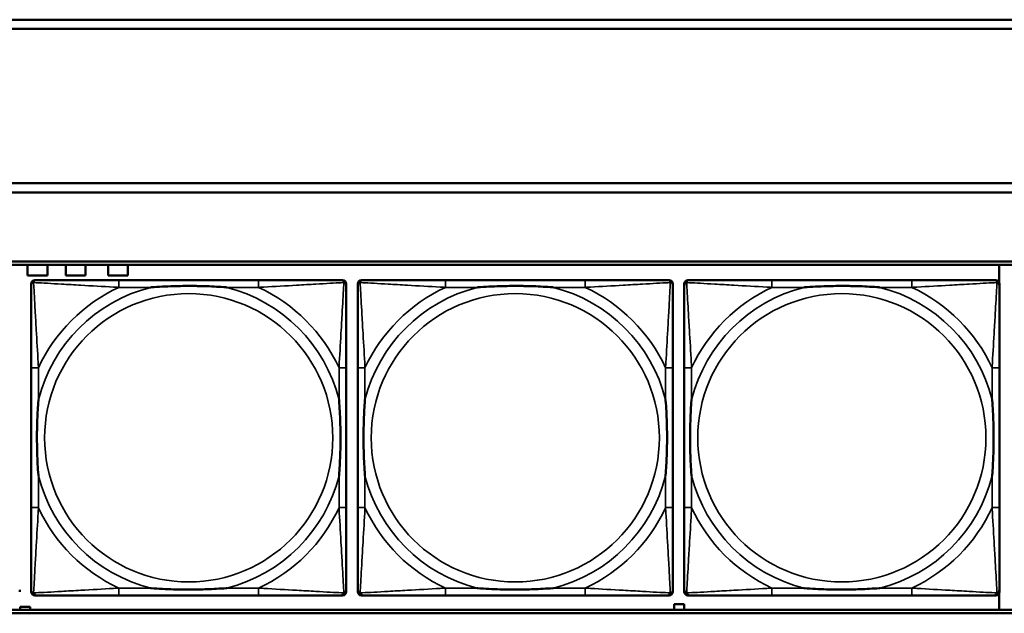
# Model space of a CAD drawing. Header units: inches. Extents: x 0.2 to 58.8, y 1.7 to 68.8.
# Tile 158 of 256: x 25.8 to 28, y 55.2 to 56.5. Entities that reach past the tile are written whole.
import ezdxf

# ---------------------------------------------------------------- set-up
doc = ezdxf.new("R2010")
doc.units = ezdxf.units.IN
doc.header["$MEASUREMENT"] = 0
doc.layers.add('Visible (ANSI)', color=7, linetype='Continuous', lineweight=50)
doc.layers.add('Visible Narrow (ANSI)', color=7, linetype='Continuous', lineweight=35)

msp = doc.modelspace()

# ---------------------------------------------------------------- linework, layer by layer
at = {"layer": 'Visible (ANSI)'}
for p, q in [((22.2594, 56.4616), (30.2115, 56.4616)), ((30.2115, 56.4416), (22.2594, 56.4416)), ((22.2594, 56.1063), (30.4315, 56.1063)), ((30.4315, 56.0863), (22.2594, 56.0863)), ((22.2594, 55.9363), (39.3535, 55.9363)), ((22.2594, 55.929), (39.3535, 55.929)), ((25.8418, 55.9058), (25.8418, 55.929)), ((25.8848, 55.929), (25.8848, 55.9058)), ((25.9248, 55.9058), (25.9248, 55.929)), ((25.9678, 55.929), (25.9678, 55.9058)), ((26.0168, 55.9058), (26.0168, 55.929)), ((26.0598, 55.929), (26.0598, 55.9058)), ((27.9543, 55.929), (27.9543, 55.8893)), ((25.8848, 55.9058), (25.8418, 55.9058)), ((25.8573, 55.8957), (25.8613, 55.8957)), ((25.9678, 55.9058), (25.9248, 55.9058)), ((26.0598, 55.9058), (26.0168, 55.9058)), ((26.3439, 55.8957), (26.04, 55.8957)), ((26.5227, 55.8957), (26.5266, 55.8957)), ((26.5673, 55.8957), (26.5713, 55.8957)), ((27.0539, 55.8957), (26.75, 55.8957)), ((27.2327, 55.8957), (27.2366, 55.8957)), ((27.2773, 55.8957), (27.2813, 55.8957)), ((27.7639, 55.8957), (27.46, 55.8957)), ((27.9427, 55.8957), (27.9466, 55.8957)), ((25.8494, 55.2185), (25.8494, 55.8878)), ((26.5345, 55.8878), (26.5345, 55.8839)), ((26.5594, 55.2185), (26.5594, 55.8878)), ((27.2445, 55.8878), (27.2445, 55.8839)), ((27.2694, 55.2185), (27.2694, 55.8878)), ((27.9545, 55.8878), (27.9545, 55.8839)), ((25.8494, 55.7051), (25.8494, 55.4012)), ((26.5345, 55.4012), (26.5345, 55.7051)), ((26.5594, 55.7051), (26.5594, 55.4012)), ((27.2445, 55.4012), (27.2445, 55.7051)), ((27.2694, 55.7051), (27.2694, 55.4012)), ((27.9545, 55.4012), (27.9545, 55.7051)), ((25.8245, 55.2224), (25.8245, 55.2185)), ((26.5266, 55.2106), (25.8573, 55.2106)), ((26.04, 55.2106), (26.3439, 55.2106)), ((26.5345, 55.2224), (26.5345, 55.2185)), ((27.2366, 55.2106), (26.5673, 55.2106)), ((26.75, 55.2106), (27.0539, 55.2106)), ((27.2445, 55.2224), (27.2445, 55.2185)), ((27.9466, 55.2106), (27.2773, 55.2106)), ((27.46, 55.2106), (27.7639, 55.2106)), ((27.9543, 55.217), (27.9543, 55.179)), ((27.9545, 55.2224), (27.9545, 55.2185)), ((27.2473, 55.179), (27.2473, 55.1918)), ((27.2473, 55.1918), (27.2693, 55.1918)), ((27.2693, 55.1918), (27.2693, 55.179)), ((39.3535, 55.179), (22.2594, 55.179)), ((39.3535, 55.1716), (22.2594, 55.1716)), ((25.8253, 55.179), (25.8253, 55.1858)), ((25.8253, 55.1858), (25.8473, 55.1858)), ((25.8473, 55.1858), (25.8473, 55.179))]:
    msp.add_line(p, q, dxfattribs=at)
for centre, radius, start, end in [((25.8613, 55.8839), 0.0118, 90, 180), ((25.8573, 55.8878), 0.00787, 90, 180), ((26.5227, 55.8839), 0.0118, 0, 90), ((26.5266, 55.8878), 0.00787, 0, 90), ((26.5713, 55.8839), 0.0118, 90, 180), ((26.5673, 55.8878), 0.00787, 90, 180), ((27.2327, 55.8839), 0.0118, 0, 90), ((27.2366, 55.8878), 0.00787, 0, 90), ((27.2813, 55.8839), 0.0118, 90, 180), ((27.2773, 55.8878), 0.00787, 90, 180), ((27.9427, 55.8839), 0.0118, 0, 90), ((27.9466, 55.8878), 0.00787, 0, 90), ((25.8613, 55.2224), 0.0118, 180, 270), ((25.8573, 55.2185), 0.00787, 180, 270), ((26.5227, 55.2224), 0.0118, 270, 360), ((26.5266, 55.2185), 0.00787, 270, 0), ((26.5713, 55.2224), 0.0118, 180, 270), ((26.5673, 55.2185), 0.00787, 180, 270), ((27.2327, 55.2224), 0.0118, 270, 360), ((27.2366, 55.2185), 0.00787, 270, 0), ((27.2813, 55.2224), 0.0118, 180, 270), ((27.2773, 55.2185), 0.00787, 180, 270), ((27.9427, 55.2224), 0.0118, 270, 360), ((27.9466, 55.2185), 0.00787, 270, 0)]:
    msp.add_arc(centre, radius, start, end, dxfattribs=at)
for points, knots in [([(26.04, 55.8957), (26.0364, 55.8957), (26.0328, 55.8957), (26.0292, 55.8957), (25.996, 55.8957), (25.9623, 55.8957), (25.9315, 55.8957), (25.9045, 55.8957), (25.879, 55.8957), (25.8655, 55.8957), (25.8639, 55.8957), (25.8625, 55.8957), (25.8613, 55.8957)], [0, 0, 0, 0, 0.0272471, 0.0272471, 0.0272471, 0.2790553, 0.2790553, 0.2790553, 0.4988354, 0.4988354, 0.4988354, 0.5252205, 0.5252205, 0.5252205, 0.5252205]), ([(26.5227, 55.8957), (26.5078, 55.8957), (26.4662, 55.8957), (26.4255, 55.8957), (26.399, 55.8957), (26.3711, 55.8957), (26.3439, 55.8957)], [-0.5252205, -0.5252205, -0.5252205, -0.5252205, -0.20743, -0.20743, -0.20743, 0, 0, 0, 0]), ([(26.75, 55.8957), (26.7464, 55.8957), (26.7428, 55.8957), (26.7392, 55.8957), (26.706, 55.8957), (26.6723, 55.8957), (26.6415, 55.8957), (26.6145, 55.8957), (26.589, 55.8957), (26.5755, 55.8957), (26.5739, 55.8957), (26.5725, 55.8957), (26.5713, 55.8957)], [0, 0, 0, 0, 0.0272471, 0.0272471, 0.0272471, 0.2790553, 0.2790553, 0.2790553, 0.4988354, 0.4988354, 0.4988354, 0.5252205, 0.5252205, 0.5252205, 0.5252205]), ([(27.2327, 55.8957), (27.2178, 55.8957), (27.1762, 55.8957), (27.1355, 55.8957), (27.109, 55.8957), (27.0811, 55.8957), (27.0539, 55.8957)], [-0.5252205, -0.5252205, -0.5252205, -0.5252205, -0.20743, -0.20743, -0.20743, 0, 0, 0, 0]), ([(27.46, 55.8957), (27.4564, 55.8957), (27.4528, 55.8957), (27.4492, 55.8957), (27.416, 55.8957), (27.3823, 55.8957), (27.3515, 55.8957), (27.3245, 55.8957), (27.299, 55.8957), (27.2855, 55.8957), (27.2839, 55.8957), (27.2825, 55.8957), (27.2813, 55.8957)], [0, 0, 0, 0, 0.0272471, 0.0272471, 0.0272471, 0.2790553, 0.2790553, 0.2790553, 0.4988354, 0.4988354, 0.4988354, 0.5252205, 0.5252205, 0.5252205, 0.5252205]), ([(27.9427, 55.8957), (27.9278, 55.8957), (27.8862, 55.8957), (27.8455, 55.8957), (27.819, 55.8957), (27.7911, 55.8957), (27.7639, 55.8957)], [-0.5252205, -0.5252205, -0.5252205, -0.5252205, -0.20743, -0.20743, -0.20743, 0, 0, 0, 0]), ([(25.8494, 55.8839), (25.8494, 55.869), (25.8494, 55.8274), (25.8494, 55.7867), (25.8494, 55.7602), (25.8494, 55.7323), (25.8494, 55.7051)], [-0.5252205, -0.5252205, -0.5252205, -0.5252205, -0.20743, -0.20743, -0.20743, 0, 0, 0, 0]), ([(26.1092, 55.8799), (26.1096, 55.8799), (26.1101, 55.88), (26.1266, 55.8812), (26.1426, 55.8821), (26.1656, 55.8828), (26.1723, 55.8829), (26.1815, 55.883), (26.1839, 55.8831), (26.188, 55.8831), (26.1896, 55.8831), (26.1928, 55.8831), (26.1943, 55.8831), (26.1979, 55.8831), (26.1999, 55.8831), (26.2061, 55.883), (26.2102, 55.8829), (26.2199, 55.8827), (26.2255, 55.8826), (26.2453, 55.8819), (26.2593, 55.8811), (26.2738, 55.88), (26.2743, 55.8799), (26.2747, 55.8799)], [-0.416114, -0.416114, -0.416114, -0.416114, -0.4127691, -0.4127691, -0.2896446, -0.2896446, -0.2388934, -0.2388934, -0.2201881, -0.2201881, -0.2080204, -0.2080204, -0.196499, -0.196499, -0.1809939, -0.1809939, -0.149741, -0.149741, -0.1073162, -0.1073162, 0, 0, 0.0033356, 0.0033356, 0.0033356, 0.0033356]), ([(26.5345, 55.7051), (26.5345, 55.7087), (26.5345, 55.7123), (26.5345, 55.7159), (26.5345, 55.7491), (26.5345, 55.7828), (26.5345, 55.8136), (26.5345, 55.8406), (26.5345, 55.8661), (26.5345, 55.8796), (26.5345, 55.8812), (26.5345, 55.8826), (26.5345, 55.8839)], [0, 0, 0, 0, 0.0272471, 0.0272471, 0.0272471, 0.2790553, 0.2790553, 0.2790553, 0.4988354, 0.4988354, 0.4988354, 0.5252205, 0.5252205, 0.5252205, 0.5252205]), ([(26.5594, 55.8839), (26.5594, 55.869), (26.5594, 55.8274), (26.5594, 55.7867), (26.5594, 55.7602), (26.5594, 55.7323), (26.5594, 55.7051)], [-0.5252205, -0.5252205, -0.5252205, -0.5252205, -0.20743, -0.20743, -0.20743, 0, 0, 0, 0]), ([(26.8192, 55.8799), (26.8196, 55.8799), (26.8201, 55.88), (26.8366, 55.8812), (26.8526, 55.8821), (26.8756, 55.8828), (26.8823, 55.8829), (26.8915, 55.883), (26.8939, 55.8831), (26.898, 55.8831), (26.8996, 55.8831), (26.9028, 55.8831), (26.9043, 55.8831), (26.9079, 55.8831), (26.9099, 55.8831), (26.9161, 55.883), (26.9202, 55.8829), (26.9299, 55.8827), (26.9355, 55.8826), (26.9553, 55.8819), (26.9693, 55.8811), (26.9838, 55.88), (26.9843, 55.8799), (26.9847, 55.8799)], [-0.416114, -0.416114, -0.416114, -0.416114, -0.4127691, -0.4127691, -0.2896446, -0.2896446, -0.2388934, -0.2388934, -0.2201881, -0.2201881, -0.2080204, -0.2080204, -0.196499, -0.196499, -0.1809939, -0.1809939, -0.149741, -0.149741, -0.1073162, -0.1073162, 0, 0, 0.0033356, 0.0033356, 0.0033356, 0.0033356]), ([(27.2445, 55.7051), (27.2445, 55.7087), (27.2445, 55.7123), (27.2445, 55.7159), (27.2445, 55.7491), (27.2445, 55.7828), (27.2445, 55.8136), (27.2445, 55.8406), (27.2445, 55.8661), (27.2445, 55.8796), (27.2445, 55.8812), (27.2445, 55.8826), (27.2445, 55.8839)], [0, 0, 0, 0, 0.0272471, 0.0272471, 0.0272471, 0.2790553, 0.2790553, 0.2790553, 0.4988354, 0.4988354, 0.4988354, 0.5252205, 0.5252205, 0.5252205, 0.5252205]), ([(27.2694, 55.8839), (27.2694, 55.869), (27.2694, 55.8274), (27.2694, 55.7867), (27.2694, 55.7602), (27.2694, 55.7323), (27.2694, 55.7051)], [-0.5252205, -0.5252205, -0.5252205, -0.5252205, -0.20743, -0.20743, -0.20743, 0, 0, 0, 0]), ([(27.5292, 55.8799), (27.5296, 55.8799), (27.5301, 55.88), (27.5466, 55.8812), (27.5626, 55.8821), (27.5856, 55.8828), (27.5923, 55.8829), (27.6015, 55.883), (27.6039, 55.8831), (27.608, 55.8831), (27.6096, 55.8831), (27.6128, 55.8831), (27.6143, 55.8831), (27.6179, 55.8831), (27.6199, 55.8831), (27.6261, 55.883), (27.6302, 55.8829), (27.6399, 55.8827), (27.6455, 55.8826), (27.6653, 55.8819), (27.6793, 55.8811), (27.6938, 55.88), (27.6943, 55.8799), (27.6947, 55.8799)], [-0.416114, -0.416114, -0.416114, -0.416114, -0.4127691, -0.4127691, -0.2896446, -0.2896446, -0.2388934, -0.2388934, -0.2201881, -0.2201881, -0.2080204, -0.2080204, -0.196499, -0.196499, -0.1809939, -0.1809939, -0.149741, -0.149741, -0.1073162, -0.1073162, 0, 0, 0.0033356, 0.0033356, 0.0033356, 0.0033356]), ([(27.9545, 55.7051), (27.9545, 55.7087), (27.9545, 55.7123), (27.9545, 55.7159), (27.9545, 55.7491), (27.9545, 55.7828), (27.9545, 55.8136), (27.9545, 55.8406), (27.9545, 55.8661), (27.9545, 55.8796), (27.9545, 55.8812), (27.9545, 55.8826), (27.9545, 55.8839)], [0, 0, 0, 0, 0.0272471, 0.0272471, 0.0272471, 0.2790553, 0.2790553, 0.2790553, 0.4988354, 0.4988354, 0.4988354, 0.5252205, 0.5252205, 0.5252205, 0.5252205]), ([(25.8652, 55.4704), (25.8652, 55.4708), (25.8651, 55.4713), (25.8639, 55.4878), (25.863, 55.5038), (25.8623, 55.5268), (25.8622, 55.5335), (25.8621, 55.5427), (25.862, 55.5451), (25.862, 55.5492), (25.862, 55.5508), (25.862, 55.554), (25.862, 55.5555), (25.862, 55.5591), (25.862, 55.5611), (25.8621, 55.5673), (25.8622, 55.5714), (25.8624, 55.5811), (25.8625, 55.5867), (25.8632, 55.6065), (25.864, 55.6205), (25.8651, 55.635), (25.8652, 55.6355), (25.8652, 55.6359)], [-0.416114, -0.416114, -0.416114, -0.416114, -0.4127691, -0.4127691, -0.2896446, -0.2896446, -0.2388934, -0.2388934, -0.2201881, -0.2201881, -0.2080204, -0.2080204, -0.196499, -0.196499, -0.1809939, -0.1809939, -0.149741, -0.149741, -0.1073162, -0.1073162, 0, 0, 0.0033356, 0.0033356, 0.0033356, 0.0033356]), ([(26.5187, 55.6359), (26.5188, 55.6355), (26.5188, 55.635), (26.52, 55.6185), (26.5209, 55.6025), (26.5216, 55.5795), (26.5217, 55.5728), (26.5219, 55.5636), (26.5219, 55.5612), (26.5219, 55.5571), (26.5219, 55.5555), (26.5219, 55.5523), (26.5219, 55.5508), (26.5219, 55.5472), (26.5219, 55.5452), (26.5218, 55.539), (26.5218, 55.5349), (26.5216, 55.5252), (26.5214, 55.5196), (26.5207, 55.4998), (26.5199, 55.4858), (26.5188, 55.4713), (26.5188, 55.4708), (26.5187, 55.4704)], [-0.416114, -0.416114, -0.416114, -0.416114, -0.4127691, -0.4127691, -0.2896446, -0.2896446, -0.2388934, -0.2388934, -0.2201881, -0.2201881, -0.2080204, -0.2080204, -0.196499, -0.196499, -0.1809939, -0.1809939, -0.149741, -0.149741, -0.1073162, -0.1073162, 0, 0, 0.0033356, 0.0033356, 0.0033356, 0.0033356]), ([(26.5752, 55.4704), (26.5752, 55.4708), (26.5751, 55.4713), (26.5739, 55.4878), (26.573, 55.5038), (26.5723, 55.5268), (26.5722, 55.5335), (26.5721, 55.5427), (26.572, 55.5451), (26.572, 55.5492), (26.572, 55.5508), (26.572, 55.554), (26.572, 55.5555), (26.572, 55.5591), (26.572, 55.5611), (26.5721, 55.5673), (26.5722, 55.5714), (26.5724, 55.5811), (26.5725, 55.5867), (26.5732, 55.6065), (26.574, 55.6205), (26.5751, 55.635), (26.5752, 55.6355), (26.5752, 55.6359)], [-0.416114, -0.416114, -0.416114, -0.416114, -0.4127691, -0.4127691, -0.2896446, -0.2896446, -0.2388934, -0.2388934, -0.2201881, -0.2201881, -0.2080204, -0.2080204, -0.196499, -0.196499, -0.1809939, -0.1809939, -0.149741, -0.149741, -0.1073162, -0.1073162, 0, 0, 0.0033356, 0.0033356, 0.0033356, 0.0033356]), ([(27.2287, 55.6359), (27.2288, 55.6355), (27.2288, 55.635), (27.23, 55.6185), (27.2309, 55.6025), (27.2316, 55.5795), (27.2317, 55.5728), (27.2319, 55.5636), (27.2319, 55.5612), (27.2319, 55.5571), (27.2319, 55.5555), (27.2319, 55.5523), (27.2319, 55.5508), (27.2319, 55.5472), (27.2319, 55.5452), (27.2318, 55.539), (27.2318, 55.5349), (27.2316, 55.5252), (27.2314, 55.5196), (27.2307, 55.4998), (27.2299, 55.4858), (27.2288, 55.4713), (27.2288, 55.4708), (27.2287, 55.4704)], [-0.416114, -0.416114, -0.416114, -0.416114, -0.4127691, -0.4127691, -0.2896446, -0.2896446, -0.2388934, -0.2388934, -0.2201881, -0.2201881, -0.2080204, -0.2080204, -0.196499, -0.196499, -0.1809939, -0.1809939, -0.149741, -0.149741, -0.1073162, -0.1073162, 0, 0, 0.0033356, 0.0033356, 0.0033356, 0.0033356]), ([(27.2852, 55.4704), (27.2852, 55.4708), (27.2851, 55.4713), (27.2839, 55.4878), (27.283, 55.5038), (27.2823, 55.5268), (27.2822, 55.5335), (27.2821, 55.5427), (27.282, 55.5451), (27.282, 55.5492), (27.282, 55.5508), (27.282, 55.554), (27.282, 55.5555), (27.282, 55.5591), (27.282, 55.5611), (27.2821, 55.5673), (27.2822, 55.5714), (27.2824, 55.5811), (27.2825, 55.5867), (27.2832, 55.6065), (27.284, 55.6205), (27.2851, 55.635), (27.2852, 55.6355), (27.2852, 55.6359)], [-0.416114, -0.416114, -0.416114, -0.416114, -0.4127691, -0.4127691, -0.2896446, -0.2896446, -0.2388934, -0.2388934, -0.2201881, -0.2201881, -0.2080204, -0.2080204, -0.196499, -0.196499, -0.1809939, -0.1809939, -0.149741, -0.149741, -0.1073162, -0.1073162, 0, 0, 0.0033356, 0.0033356, 0.0033356, 0.0033356]), ([(27.9387, 55.6359), (27.9388, 55.6355), (27.9388, 55.635), (27.94, 55.6185), (27.9409, 55.6025), (27.9416, 55.5795), (27.9417, 55.5728), (27.9419, 55.5636), (27.9419, 55.5612), (27.9419, 55.5571), (27.9419, 55.5555), (27.9419, 55.5523), (27.9419, 55.5508), (27.9419, 55.5472), (27.9419, 55.5452), (27.9418, 55.539), (27.9418, 55.5349), (27.9416, 55.5252), (27.9414, 55.5196), (27.9407, 55.4998), (27.9399, 55.4858), (27.9388, 55.4713), (27.9388, 55.4708), (27.9387, 55.4704)], [-0.416114, -0.416114, -0.416114, -0.416114, -0.4127691, -0.4127691, -0.2896446, -0.2896446, -0.2388934, -0.2388934, -0.2201881, -0.2201881, -0.2080204, -0.2080204, -0.196499, -0.196499, -0.1809939, -0.1809939, -0.149741, -0.149741, -0.1073162, -0.1073162, 0, 0, 0.0033356, 0.0033356, 0.0033356, 0.0033356]), ([(25.8494, 55.4012), (25.8494, 55.374), (25.8494, 55.3461), (25.8494, 55.3196), (25.8494, 55.2789), (25.8494, 55.2373), (25.8494, 55.2224)], [3.9382945, 3.9382945, 3.9382945, 3.9382945, 4.1457245, 4.1457245, 4.1457245, 4.463515, 4.463515, 4.463515, 4.463515]), ([(26.5345, 55.2224), (26.5345, 55.2373), (26.5345, 55.2789), (26.5345, 55.3196), (26.5345, 55.3461), (26.5345, 55.374), (26.5345, 55.4012)], [-0.5252205, -0.5252205, -0.5252205, -0.5252205, -0.20743, -0.20743, -0.20743, 0, 0, 0, 0]), ([(26.5594, 55.4012), (26.5594, 55.374), (26.5594, 55.3461), (26.5594, 55.3196), (26.5594, 55.2789), (26.5594, 55.2373), (26.5594, 55.2224)], [3.9382945, 3.9382945, 3.9382945, 3.9382945, 4.1457245, 4.1457245, 4.1457245, 4.463515, 4.463515, 4.463515, 4.463515]), ([(27.2445, 55.2224), (27.2445, 55.2373), (27.2445, 55.2789), (27.2445, 55.3196), (27.2445, 55.3461), (27.2445, 55.374), (27.2445, 55.4012)], [-0.5252205, -0.5252205, -0.5252205, -0.5252205, -0.20743, -0.20743, -0.20743, 0, 0, 0, 0]), ([(27.2694, 55.4012), (27.2694, 55.374), (27.2694, 55.3461), (27.2694, 55.3196), (27.2694, 55.2789), (27.2694, 55.2373), (27.2694, 55.2224)], [3.9382945, 3.9382945, 3.9382945, 3.9382945, 4.1457245, 4.1457245, 4.1457245, 4.463515, 4.463515, 4.463515, 4.463515]), ([(27.9545, 55.2224), (27.9545, 55.2373), (27.9545, 55.2789), (27.9545, 55.3196), (27.9545, 55.3461), (27.9545, 55.374), (27.9545, 55.4012)], [-0.5252205, -0.5252205, -0.5252205, -0.5252205, -0.20743, -0.20743, -0.20743, 0, 0, 0, 0]), ([(25.8613, 55.2106), (25.8761, 55.2106), (25.9177, 55.2106), (25.9584, 55.2106), (25.9849, 55.2106), (26.0128, 55.2106), (26.04, 55.2106)], [-0.5252205, -0.5252205, -0.5252205, -0.5252205, -0.20743, -0.20743, -0.20743, 0, 0, 0, 0]), ([(26.2747, 55.2264), (26.2743, 55.2263), (26.2738, 55.2263), (26.2593, 55.2252), (26.2453, 55.2244), (26.2255, 55.2237), (26.2199, 55.2236), (26.2102, 55.2233), (26.2061, 55.2233), (26.1999, 55.2232), (26.1979, 55.2232), (26.1943, 55.2232), (26.1928, 55.2232), (26.1896, 55.2232), (26.188, 55.2232), (26.1839, 55.2232), (26.1815, 55.2233), (26.1723, 55.2234), (26.1656, 55.2235), (26.1426, 55.2242), (26.1266, 55.2251), (26.1101, 55.2263), (26.1096, 55.2263), (26.1092, 55.2264)], [-0.4149464, -0.4149464, -0.4149464, -0.4149464, -0.41162, -0.41162, -0.3046026, -0.3046026, -0.2622958, -0.2622958, -0.23113, -0.23113, -0.215668, -0.215668, -0.2041787, -0.2041787, -0.1920448, -0.1920448, -0.1733916, -0.1733916, -0.1227817, -0.1227817, 0, 0, 0.0033356, 0.0033356, 0.0033356, 0.0033356]), ([(26.3439, 55.2106), (26.3711, 55.2106), (26.399, 55.2106), (26.4255, 55.2106), (26.4662, 55.2106), (26.5078, 55.2106), (26.5227, 55.2106)], [3.9382945, 3.9382945, 3.9382945, 3.9382945, 4.1457245, 4.1457245, 4.1457245, 4.463515, 4.463515, 4.463515, 4.463515]), ([(26.5713, 55.2106), (26.5861, 55.2106), (26.6277, 55.2106), (26.6684, 55.2106), (26.6949, 55.2106), (26.7228, 55.2106), (26.75, 55.2106)], [-0.5252205, -0.5252205, -0.5252205, -0.5252205, -0.20743, -0.20743, -0.20743, 0, 0, 0, 0]), ([(26.9847, 55.2264), (26.9843, 55.2263), (26.9838, 55.2263), (26.9693, 55.2252), (26.9553, 55.2244), (26.9355, 55.2237), (26.9299, 55.2236), (26.9202, 55.2233), (26.9161, 55.2233), (26.9099, 55.2232), (26.9079, 55.2232), (26.9043, 55.2232), (26.9028, 55.2232), (26.8996, 55.2232), (26.898, 55.2232), (26.8939, 55.2232), (26.8915, 55.2233), (26.8823, 55.2234), (26.8756, 55.2235), (26.8526, 55.2242), (26.8366, 55.2251), (26.8201, 55.2263), (26.8196, 55.2263), (26.8192, 55.2264)], [-0.4149464, -0.4149464, -0.4149464, -0.4149464, -0.41162, -0.41162, -0.3046026, -0.3046026, -0.2622958, -0.2622958, -0.23113, -0.23113, -0.215668, -0.215668, -0.2041787, -0.2041787, -0.1920448, -0.1920448, -0.1733916, -0.1733916, -0.1227817, -0.1227817, 0, 0, 0.0033356, 0.0033356, 0.0033356, 0.0033356]), ([(27.0539, 55.2106), (27.0811, 55.2106), (27.109, 55.2106), (27.1355, 55.2106), (27.1762, 55.2106), (27.2178, 55.2106), (27.2327, 55.2106)], [3.9382945, 3.9382945, 3.9382945, 3.9382945, 4.1457245, 4.1457245, 4.1457245, 4.463515, 4.463515, 4.463515, 4.463515]), ([(27.2813, 55.2106), (27.2961, 55.2106), (27.3377, 55.2106), (27.3784, 55.2106), (27.4049, 55.2106), (27.4328, 55.2106), (27.46, 55.2106)], [-0.5252205, -0.5252205, -0.5252205, -0.5252205, -0.20743, -0.20743, -0.20743, 0, 0, 0, 0]), ([(27.6947, 55.2264), (27.6943, 55.2263), (27.6938, 55.2263), (27.6793, 55.2252), (27.6653, 55.2244), (27.6455, 55.2237), (27.6399, 55.2236), (27.6302, 55.2233), (27.6261, 55.2233), (27.6199, 55.2232), (27.6179, 55.2232), (27.6143, 55.2232), (27.6128, 55.2232), (27.6096, 55.2232), (27.608, 55.2232), (27.6039, 55.2232), (27.6015, 55.2233), (27.5923, 55.2234), (27.5856, 55.2235), (27.5626, 55.2242), (27.5466, 55.2251), (27.5301, 55.2263), (27.5296, 55.2263), (27.5292, 55.2264)], [-0.4149464, -0.4149464, -0.4149464, -0.4149464, -0.41162, -0.41162, -0.3046026, -0.3046026, -0.2622958, -0.2622958, -0.23113, -0.23113, -0.215668, -0.215668, -0.2041787, -0.2041787, -0.1920448, -0.1920448, -0.1733916, -0.1733916, -0.1227817, -0.1227817, 0, 0, 0.0033356, 0.0033356, 0.0033356, 0.0033356]), ([(27.7639, 55.2106), (27.7911, 55.2106), (27.819, 55.2106), (27.8455, 55.2106), (27.8862, 55.2106), (27.9278, 55.2106), (27.9427, 55.2106)], [3.9382945, 3.9382945, 3.9382945, 3.9382945, 4.1457245, 4.1457245, 4.1457245, 4.463515, 4.463515, 4.463515, 4.463515])]:
    msp.add_open_spline(points, degree=3, knots=knots, dxfattribs=at)
at = {"layer": 'Visible Narrow (ANSI)'}
for p, q in [((26.04, 55.8957), (26.04, 55.8799)), ((26.3439, 55.8957), (26.3439, 55.8799)), ((26.75, 55.8957), (26.75, 55.8799)), ((27.0539, 55.8957), (27.0539, 55.8799)), ((27.46, 55.8957), (27.46, 55.8799)), ((27.7639, 55.8957), (27.7639, 55.8799)), ((26.04, 55.8799), (26.1092, 55.8799)), ((26.2747, 55.8799), (26.3439, 55.8799)), ((26.75, 55.8799), (26.8192, 55.8799)), ((26.9847, 55.8799), (27.0539, 55.8799)), ((27.46, 55.8799), (27.5292, 55.8799)), ((27.6947, 55.8799), (27.7639, 55.8799)), ((25.8652, 55.7051), (25.8494, 55.7051)), ((25.8652, 55.6359), (25.8652, 55.7051)), ((26.5345, 55.7051), (26.5187, 55.7051)), ((26.5187, 55.7051), (26.5187, 55.6359)), ((26.5752, 55.7051), (26.5594, 55.7051)), ((26.5752, 55.6359), (26.5752, 55.7051)), ((27.2445, 55.7051), (27.2287, 55.7051)), ((27.2287, 55.7051), (27.2287, 55.6359)), ((27.2852, 55.7051), (27.2694, 55.7051)), ((27.2852, 55.6359), (27.2852, 55.7051)), ((27.9545, 55.7051), (27.9387, 55.7051)), ((27.9387, 55.7051), (27.9387, 55.6359)), ((25.8652, 55.4012), (25.8652, 55.4704)), ((26.5187, 55.4704), (26.5187, 55.4012)), ((26.5752, 55.4012), (26.5752, 55.4704)), ((27.2287, 55.4704), (27.2287, 55.4012)), ((27.2852, 55.4012), (27.2852, 55.4704)), ((27.9387, 55.4704), (27.9387, 55.4012)), ((25.8652, 55.4012), (25.8494, 55.4012)), ((26.5345, 55.4012), (26.5187, 55.4012)), ((26.5752, 55.4012), (26.5594, 55.4012)), ((27.2445, 55.4012), (27.2287, 55.4012)), ((27.2852, 55.4012), (27.2694, 55.4012)), ((27.9545, 55.4012), (27.9387, 55.4012)), ((26.04, 55.2264), (26.04, 55.2106)), ((26.1092, 55.2264), (26.04, 55.2264)), ((26.3439, 55.2264), (26.2747, 55.2264)), ((26.3439, 55.2264), (26.3439, 55.2106)), ((26.75, 55.2264), (26.75, 55.2106)), ((26.8192, 55.2264), (26.75, 55.2264)), ((27.0539, 55.2264), (26.9847, 55.2264)), ((27.0539, 55.2264), (27.0539, 55.2106)), ((27.46, 55.2264), (27.46, 55.2106)), ((27.5292, 55.2264), (27.46, 55.2264)), ((27.7639, 55.2264), (27.6947, 55.2264)), ((27.7639, 55.2264), (27.7639, 55.2106))]:
    msp.add_line(p, q, dxfattribs=at)
for centre in [(26.192, 55.5531), (26.902, 55.5531), (27.612, 55.5531)]:
    msp.add_circle(centre, 0.3133, dxfattribs=at)
for centre, radius, start, end in [((26.192, 55.5531), 0.3371, 104.2103, 165.7897), ((26.192, 55.5531), 0.3604, 114.9407, 155.0593), ((26.192, 55.5531), 0.3371, 14.2103, 75.7897), ((26.192, 55.5531), 0.3604, 24.9407, 65.0593), ((26.902, 55.5531), 0.3371, 104.2103, 165.7897), ((26.902, 55.5531), 0.3604, 114.9407, 155.0593), ((26.902, 55.5531), 0.3371, 14.2103, 75.7897), ((26.902, 55.5531), 0.3604, 24.9407, 65.0593), ((27.612, 55.5531), 0.3371, 104.2103, 165.7897), ((27.612, 55.5531), 0.3604, 114.9407, 155.0593), ((27.612, 55.5531), 0.3371, 14.2103, 75.7897), ((27.612, 55.5531), 0.3604, 24.9407, 65.0593), ((26.192, 55.5531), 0.3371, 194.2103, 255.7897), ((26.192, 55.5531), 0.3371, 284.2103, 345.7897), ((26.902, 55.5531), 0.3371, 194.2103, 255.7897), ((26.902, 55.5531), 0.3371, 284.2103, 345.7897), ((27.612, 55.5531), 0.3371, 194.2103, 255.7897), ((27.612, 55.5531), 0.3371, 284.2103, 345.7897), ((26.192, 55.5531), 0.3604, 204.9407, 245.0593), ((26.192, 55.5531), 0.3604, 294.9407, 335.0593), ((26.902, 55.5531), 0.3604, 204.9407, 245.0593), ((26.902, 55.5531), 0.3604, 294.9407, 335.0593), ((27.612, 55.5531), 0.3604, 204.9407, 245.0593), ((27.612, 55.5531), 0.3604, 294.9407, 335.0593)]:
    msp.add_arc(centre, radius, start, end, dxfattribs=at)
for points, knots in [([(25.8547, 55.8904), (25.8549, 55.891), (25.8551, 55.8915), (25.8556, 55.8926), (25.856, 55.893), (25.8566, 55.8938), (25.8568, 55.894), (25.8572, 55.8943), (25.8574, 55.8944), (25.8578, 55.8947), (25.858, 55.8949), (25.8587, 55.8952), (25.8591, 55.8953), (25.8601, 55.8956), (25.8606, 55.8957), (25.8613, 55.8957)], [-0.00012419, -0.00012419, -0.00012419, -0.00012419, 0.00449537, 0.00449537, 0.00977487, 0.00977487, 0.01307456, 0.01307456, 0.0147244, 0.0147244, 0.01736415, 0.01736415, 0.02158775, 0.02158775, 0.02627331, 0.02627331, 0.02627331, 0.02627331]), ([(26.5227, 55.8957), (26.5233, 55.8957), (26.5238, 55.8956), (26.5248, 55.8953), (26.5253, 55.8952), (26.5259, 55.8949), (26.5261, 55.8947), (26.5265, 55.8944), (26.5267, 55.8943), (26.5271, 55.894), (26.5273, 55.8938), (26.5279, 55.893), (26.5283, 55.8926), (26.5288, 55.8915), (26.529, 55.891), (26.5292, 55.8904)], [-0.02627331, -0.02627331, -0.02627331, -0.02627331, -0.02158775, -0.02158775, -0.01736415, -0.01736415, -0.0147244, -0.0147244, -0.01307456, -0.01307456, -0.00977487, -0.00977487, -0.00449537, -0.00449537, 0.00012419, 0.00012419, 0.00012419, 0.00012419]), ([(26.5647, 55.8904), (26.5649, 55.891), (26.5651, 55.8915), (26.5656, 55.8926), (26.566, 55.893), (26.5666, 55.8938), (26.5668, 55.894), (26.5672, 55.8943), (26.5674, 55.8944), (26.5678, 55.8947), (26.568, 55.8949), (26.5687, 55.8952), (26.5691, 55.8953), (26.5701, 55.8956), (26.5706, 55.8957), (26.5713, 55.8957)], [-0.00012419, -0.00012419, -0.00012419, -0.00012419, 0.00449537, 0.00449537, 0.00977487, 0.00977487, 0.01307456, 0.01307456, 0.0147244, 0.0147244, 0.01736415, 0.01736415, 0.02158775, 0.02158775, 0.02627331, 0.02627331, 0.02627331, 0.02627331]), ([(27.2327, 55.8957), (27.2333, 55.8957), (27.2338, 55.8956), (27.2348, 55.8953), (27.2353, 55.8952), (27.2359, 55.8949), (27.2361, 55.8947), (27.2365, 55.8944), (27.2367, 55.8943), (27.2371, 55.894), (27.2373, 55.8938), (27.2379, 55.893), (27.2383, 55.8926), (27.2388, 55.8915), (27.239, 55.891), (27.2392, 55.8904)], [-0.02627331, -0.02627331, -0.02627331, -0.02627331, -0.02158775, -0.02158775, -0.01736415, -0.01736415, -0.0147244, -0.0147244, -0.01307456, -0.01307456, -0.00977487, -0.00977487, -0.00449537, -0.00449537, 0.00012419, 0.00012419, 0.00012419, 0.00012419]), ([(27.2747, 55.8904), (27.2749, 55.891), (27.2751, 55.8915), (27.2756, 55.8926), (27.276, 55.893), (27.2766, 55.8938), (27.2768, 55.894), (27.2772, 55.8943), (27.2774, 55.8944), (27.2778, 55.8947), (27.278, 55.8949), (27.2787, 55.8952), (27.2791, 55.8953), (27.2801, 55.8956), (27.2806, 55.8957), (27.2813, 55.8957)], [-0.00012419, -0.00012419, -0.00012419, -0.00012419, 0.00449537, 0.00449537, 0.00977487, 0.00977487, 0.01307456, 0.01307456, 0.0147244, 0.0147244, 0.01736415, 0.01736415, 0.02158775, 0.02158775, 0.02627331, 0.02627331, 0.02627331, 0.02627331]), ([(27.9427, 55.8957), (27.9433, 55.8957), (27.9438, 55.8956), (27.9448, 55.8953), (27.9453, 55.8952), (27.9459, 55.8949), (27.9461, 55.8947), (27.9465, 55.8944), (27.9467, 55.8943), (27.9471, 55.894), (27.9473, 55.8938), (27.9479, 55.893), (27.9483, 55.8926), (27.9488, 55.8915), (27.949, 55.891), (27.9492, 55.8904)], [-0.02627331, -0.02627331, -0.02627331, -0.02627331, -0.02158775, -0.02158775, -0.01736415, -0.01736415, -0.0147244, -0.0147244, -0.01307456, -0.01307456, -0.00977487, -0.00977487, -0.00449537, -0.00449537, 0.00012419, 0.00012419, 0.00012419, 0.00012419]), ([(25.8494, 55.8839), (25.8494, 55.8845), (25.8495, 55.885), (25.8498, 55.886), (25.8499, 55.8864), (25.8502, 55.8871), (25.8504, 55.8873), (25.8507, 55.8877), (25.8508, 55.8879), (25.8511, 55.8883), (25.8513, 55.8885), (25.8521, 55.8891), (25.8526, 55.8895), (25.8536, 55.89), (25.8541, 55.8902), (25.8547, 55.8904)], [-0.02627331, -0.02627331, -0.02627331, -0.02627331, -0.02158775, -0.02158775, -0.01736415, -0.01736415, -0.0147244, -0.0147244, -0.01307456, -0.01307456, -0.00977487, -0.00977487, -0.00449537, -0.00449537, 0.00012419, 0.00012419, 0.00012419, 0.00012419]), ([(25.8652, 55.7051), (25.865, 55.7089), (25.8648, 55.7126), (25.8633, 55.74), (25.8618, 55.7642), (25.8596, 55.802), (25.8588, 55.8161), (25.8568, 55.8513), (25.8557, 55.8714), (25.8549, 55.8869), (25.8548, 55.8887), (25.8547, 55.8904)], [0, 0, 0, 0, 0.0278591, 0.0278591, 0.201273, 0.201273, 0.3066357, 0.3066357, 0.475216, 0.475216, 0.5007189, 0.5007189, 0.5007189, 0.5007189]), ([(25.8547, 55.8904), (25.8564, 55.8903), (25.8583, 55.8902), (25.8737, 55.8894), (25.8938, 55.8883), (25.929, 55.8863), (25.9431, 55.8855), (25.9809, 55.8833), (26.0051, 55.8818), (26.0325, 55.8803), (26.0362, 55.8801), (26.04, 55.8799)], [-0.5007189, -0.5007189, -0.5007189, -0.5007189, -0.475216, -0.475216, -0.3066357, -0.3066357, -0.201273, -0.201273, -0.0278591, -0.0278591, 0, 0, 0, 0]), ([(26.3439, 55.8799), (26.3477, 55.8801), (26.3514, 55.8803), (26.3788, 55.8818), (26.403, 55.8833), (26.4408, 55.8855), (26.4549, 55.8863), (26.4901, 55.8883), (26.5102, 55.8894), (26.5257, 55.8902), (26.5275, 55.8903), (26.5292, 55.8904)], [0, 0, 0, 0, 0.0278591, 0.0278591, 0.201273, 0.201273, 0.3066357, 0.3066357, 0.475216, 0.475216, 0.5007189, 0.5007189, 0.5007189, 0.5007189]), ([(26.5292, 55.8904), (26.5291, 55.8887), (26.529, 55.8869), (26.5282, 55.8714), (26.5271, 55.8513), (26.5251, 55.8161), (26.5243, 55.802), (26.5221, 55.7642), (26.5207, 55.74), (26.5191, 55.7126), (26.5189, 55.7089), (26.5187, 55.7051)], [-0.5007189, -0.5007189, -0.5007189, -0.5007189, -0.475216, -0.475216, -0.3066357, -0.3066357, -0.201273, -0.201273, -0.0278591, -0.0278591, 0, 0, 0, 0]), ([(26.5292, 55.8904), (26.5298, 55.8902), (26.5303, 55.89), (26.5314, 55.8895), (26.5319, 55.8891), (26.5326, 55.8885), (26.5328, 55.8883), (26.5331, 55.8879), (26.5333, 55.8877), (26.5335, 55.8873), (26.5337, 55.8871), (26.534, 55.8864), (26.5342, 55.886), (26.5344, 55.885), (26.5345, 55.8845), (26.5345, 55.8839)], [-0.00012419, -0.00012419, -0.00012419, -0.00012419, 0.00449537, 0.00449537, 0.00977487, 0.00977487, 0.01307456, 0.01307456, 0.0147244, 0.0147244, 0.01736415, 0.01736415, 0.02158775, 0.02158775, 0.02627331, 0.02627331, 0.02627331, 0.02627331]), ([(26.5594, 55.8839), (26.5594, 55.8845), (26.5595, 55.885), (26.5598, 55.886), (26.5599, 55.8864), (26.5602, 55.8871), (26.5604, 55.8873), (26.5607, 55.8877), (26.5608, 55.8879), (26.5611, 55.8883), (26.5613, 55.8885), (26.5621, 55.8891), (26.5626, 55.8895), (26.5636, 55.89), (26.5641, 55.8902), (26.5647, 55.8904)], [-0.02627331, -0.02627331, -0.02627331, -0.02627331, -0.02158775, -0.02158775, -0.01736415, -0.01736415, -0.0147244, -0.0147244, -0.01307456, -0.01307456, -0.00977487, -0.00977487, -0.00449537, -0.00449537, 0.00012419, 0.00012419, 0.00012419, 0.00012419]), ([(26.5752, 55.7051), (26.575, 55.7089), (26.5748, 55.7126), (26.5733, 55.74), (26.5718, 55.7642), (26.5696, 55.802), (26.5688, 55.8161), (26.5668, 55.8513), (26.5657, 55.8714), (26.5649, 55.8869), (26.5648, 55.8887), (26.5647, 55.8904)], [0, 0, 0, 0, 0.0278591, 0.0278591, 0.201273, 0.201273, 0.3066357, 0.3066357, 0.475216, 0.475216, 0.5007189, 0.5007189, 0.5007189, 0.5007189]), ([(26.5647, 55.8904), (26.5664, 55.8903), (26.5683, 55.8902), (26.5837, 55.8894), (26.6038, 55.8883), (26.639, 55.8863), (26.6531, 55.8855), (26.6909, 55.8833), (26.7151, 55.8818), (26.7425, 55.8803), (26.7462, 55.8801), (26.75, 55.8799)], [-0.5007189, -0.5007189, -0.5007189, -0.5007189, -0.475216, -0.475216, -0.3066357, -0.3066357, -0.201273, -0.201273, -0.0278591, -0.0278591, 0, 0, 0, 0]), ([(27.0539, 55.8799), (27.0577, 55.8801), (27.0614, 55.8803), (27.0888, 55.8818), (27.113, 55.8833), (27.1508, 55.8855), (27.1649, 55.8863), (27.2001, 55.8883), (27.2202, 55.8894), (27.2357, 55.8902), (27.2375, 55.8903), (27.2392, 55.8904)], [0, 0, 0, 0, 0.0278591, 0.0278591, 0.201273, 0.201273, 0.3066357, 0.3066357, 0.475216, 0.475216, 0.5007189, 0.5007189, 0.5007189, 0.5007189]), ([(27.2392, 55.8904), (27.2391, 55.8887), (27.239, 55.8869), (27.2382, 55.8714), (27.2371, 55.8513), (27.2351, 55.8161), (27.2343, 55.802), (27.2321, 55.7642), (27.2307, 55.74), (27.2291, 55.7126), (27.2289, 55.7089), (27.2287, 55.7051)], [-0.5007189, -0.5007189, -0.5007189, -0.5007189, -0.475216, -0.475216, -0.3066357, -0.3066357, -0.201273, -0.201273, -0.0278591, -0.0278591, 0, 0, 0, 0]), ([(27.2392, 55.8904), (27.2398, 55.8902), (27.2403, 55.89), (27.2414, 55.8895), (27.2419, 55.8891), (27.2426, 55.8885), (27.2428, 55.8883), (27.2431, 55.8879), (27.2433, 55.8877), (27.2435, 55.8873), (27.2437, 55.8871), (27.244, 55.8864), (27.2442, 55.886), (27.2444, 55.885), (27.2445, 55.8845), (27.2445, 55.8839)], [-0.00012419, -0.00012419, -0.00012419, -0.00012419, 0.00449537, 0.00449537, 0.00977487, 0.00977487, 0.01307456, 0.01307456, 0.0147244, 0.0147244, 0.01736415, 0.01736415, 0.02158775, 0.02158775, 0.02627331, 0.02627331, 0.02627331, 0.02627331]), ([(27.2694, 55.8839), (27.2694, 55.8845), (27.2695, 55.885), (27.2698, 55.886), (27.2699, 55.8864), (27.2702, 55.8871), (27.2704, 55.8873), (27.2707, 55.8877), (27.2708, 55.8879), (27.2711, 55.8883), (27.2713, 55.8885), (27.2721, 55.8891), (27.2726, 55.8895), (27.2736, 55.89), (27.2741, 55.8902), (27.2747, 55.8904)], [-0.02627331, -0.02627331, -0.02627331, -0.02627331, -0.02158775, -0.02158775, -0.01736415, -0.01736415, -0.0147244, -0.0147244, -0.01307456, -0.01307456, -0.00977487, -0.00977487, -0.00449537, -0.00449537, 0.00012419, 0.00012419, 0.00012419, 0.00012419]), ([(27.2852, 55.7051), (27.285, 55.7089), (27.2848, 55.7126), (27.2833, 55.74), (27.2818, 55.7642), (27.2796, 55.802), (27.2788, 55.8161), (27.2768, 55.8513), (27.2757, 55.8714), (27.2749, 55.8869), (27.2748, 55.8887), (27.2747, 55.8904)], [0, 0, 0, 0, 0.0278591, 0.0278591, 0.201273, 0.201273, 0.3066357, 0.3066357, 0.475216, 0.475216, 0.5007189, 0.5007189, 0.5007189, 0.5007189]), ([(27.2747, 55.8904), (27.2764, 55.8903), (27.2783, 55.8902), (27.2937, 55.8894), (27.3138, 55.8883), (27.349, 55.8863), (27.3631, 55.8855), (27.4009, 55.8833), (27.4251, 55.8818), (27.4525, 55.8803), (27.4562, 55.8801), (27.46, 55.8799)], [-0.5007189, -0.5007189, -0.5007189, -0.5007189, -0.475216, -0.475216, -0.3066357, -0.3066357, -0.201273, -0.201273, -0.0278591, -0.0278591, 0, 0, 0, 0]), ([(27.7639, 55.8799), (27.7677, 55.8801), (27.7714, 55.8803), (27.7988, 55.8818), (27.823, 55.8833), (27.8608, 55.8855), (27.8749, 55.8863), (27.9101, 55.8883), (27.9302, 55.8894), (27.9457, 55.8902), (27.9475, 55.8903), (27.9492, 55.8904)], [0, 0, 0, 0, 0.0278591, 0.0278591, 0.201273, 0.201273, 0.3066357, 0.3066357, 0.475216, 0.475216, 0.5007189, 0.5007189, 0.5007189, 0.5007189]), ([(27.9492, 55.8904), (27.9491, 55.8887), (27.949, 55.8869), (27.9482, 55.8714), (27.9471, 55.8513), (27.9451, 55.8161), (27.9443, 55.802), (27.9421, 55.7642), (27.9407, 55.74), (27.9391, 55.7126), (27.9389, 55.7089), (27.9387, 55.7051)], [-0.5007189, -0.5007189, -0.5007189, -0.5007189, -0.475216, -0.475216, -0.3066357, -0.3066357, -0.201273, -0.201273, -0.0278591, -0.0278591, 0, 0, 0, 0]), ([(27.9492, 55.8904), (27.9498, 55.8902), (27.9503, 55.89), (27.9514, 55.8895), (27.9519, 55.8891), (27.9526, 55.8885), (27.9528, 55.8883), (27.9531, 55.8879), (27.9533, 55.8877), (27.9535, 55.8873), (27.9537, 55.8871), (27.954, 55.8864), (27.9542, 55.886), (27.9544, 55.885), (27.9545, 55.8845), (27.9545, 55.8839)], [-0.00012419, -0.00012419, -0.00012419, -0.00012419, 0.00449537, 0.00449537, 0.00977487, 0.00977487, 0.01307456, 0.01307456, 0.0147244, 0.0147244, 0.01736415, 0.01736415, 0.02158775, 0.02158775, 0.02627331, 0.02627331, 0.02627331, 0.02627331]), ([(25.8547, 55.2159), (25.8548, 55.2176), (25.8549, 55.2194), (25.8557, 55.2349), (25.8568, 55.255), (25.8588, 55.2902), (25.8596, 55.3043), (25.8618, 55.3421), (25.8633, 55.3663), (25.8648, 55.3937), (25.865, 55.3974), (25.8652, 55.4012)], [-4.4390134, -4.4390134, -4.4390134, -4.4390134, -4.4135105, -4.4135105, -4.2449302, -4.2449302, -4.1395675, -4.1395675, -3.9661536, -3.9661536, -3.9382945, -3.9382945, -3.9382945, -3.9382945]), ([(26.5187, 55.4012), (26.5189, 55.3974), (26.5191, 55.3937), (26.5207, 55.3663), (26.5221, 55.3421), (26.5243, 55.3043), (26.5251, 55.2902), (26.5271, 55.255), (26.5282, 55.2349), (26.529, 55.2194), (26.5291, 55.2176), (26.5292, 55.2159)], [0, 0, 0, 0, 0.0278591, 0.0278591, 0.201273, 0.201273, 0.3066357, 0.3066357, 0.475216, 0.475216, 0.5007189, 0.5007189, 0.5007189, 0.5007189]), ([(26.5647, 55.2159), (26.5648, 55.2176), (26.5649, 55.2194), (26.5657, 55.2349), (26.5668, 55.255), (26.5688, 55.2902), (26.5696, 55.3043), (26.5718, 55.3421), (26.5733, 55.3663), (26.5748, 55.3937), (26.575, 55.3974), (26.5752, 55.4012)], [-4.4390134, -4.4390134, -4.4390134, -4.4390134, -4.4135105, -4.4135105, -4.2449302, -4.2449302, -4.1395675, -4.1395675, -3.9661536, -3.9661536, -3.9382945, -3.9382945, -3.9382945, -3.9382945]), ([(27.2287, 55.4012), (27.2289, 55.3974), (27.2291, 55.3937), (27.2307, 55.3663), (27.2321, 55.3421), (27.2343, 55.3043), (27.2351, 55.2902), (27.2371, 55.255), (27.2382, 55.2349), (27.239, 55.2194), (27.2391, 55.2176), (27.2392, 55.2159)], [0, 0, 0, 0, 0.0278591, 0.0278591, 0.201273, 0.201273, 0.3066357, 0.3066357, 0.475216, 0.475216, 0.5007189, 0.5007189, 0.5007189, 0.5007189]), ([(27.2747, 55.2159), (27.2748, 55.2176), (27.2749, 55.2194), (27.2757, 55.2349), (27.2768, 55.255), (27.2788, 55.2902), (27.2796, 55.3043), (27.2818, 55.3421), (27.2833, 55.3663), (27.2848, 55.3937), (27.285, 55.3974), (27.2852, 55.4012)], [-4.4390134, -4.4390134, -4.4390134, -4.4390134, -4.4135105, -4.4135105, -4.2449302, -4.2449302, -4.1395675, -4.1395675, -3.9661536, -3.9661536, -3.9382945, -3.9382945, -3.9382945, -3.9382945]), ([(27.9387, 55.4012), (27.9389, 55.3974), (27.9391, 55.3937), (27.9407, 55.3663), (27.9421, 55.3421), (27.9443, 55.3043), (27.9451, 55.2902), (27.9471, 55.255), (27.9482, 55.2349), (27.949, 55.2194), (27.9491, 55.2176), (27.9492, 55.2159)], [0, 0, 0, 0, 0.0278591, 0.0278591, 0.201273, 0.201273, 0.3066357, 0.3066357, 0.475216, 0.475216, 0.5007189, 0.5007189, 0.5007189, 0.5007189]), ([(25.8547, 55.2159), (25.8541, 55.2161), (25.8536, 55.2163), (25.8526, 55.2168), (25.8521, 55.2172), (25.8513, 55.2178), (25.8511, 55.218), (25.8508, 55.2184), (25.8507, 55.2186), (25.8504, 55.219), (25.8502, 55.2192), (25.8499, 55.2199), (25.8498, 55.2203), (25.8495, 55.2213), (25.8494, 55.2218), (25.8494, 55.2224)], [-0.00012419, -0.00012419, -0.00012419, -0.00012419, 0.00449537, 0.00449537, 0.00977487, 0.00977487, 0.01307456, 0.01307456, 0.0147244, 0.0147244, 0.01736415, 0.01736415, 0.02158775, 0.02158775, 0.02627331, 0.02627331, 0.02627331, 0.02627331]), ([(26.04, 55.2264), (26.0362, 55.2262), (26.0325, 55.226), (26.0051, 55.2244), (25.9809, 55.223), (25.9431, 55.2208), (25.929, 55.22), (25.8938, 55.218), (25.8737, 55.2169), (25.8583, 55.2161), (25.8564, 55.216), (25.8547, 55.2159)], [0, 0, 0, 0, 0.0278591, 0.0278591, 0.201273, 0.201273, 0.3066357, 0.3066357, 0.475216, 0.475216, 0.5007189, 0.5007189, 0.5007189, 0.5007189]), ([(25.8613, 55.2106), (25.8606, 55.2106), (25.8601, 55.2107), (25.8591, 55.2109), (25.8587, 55.2111), (25.858, 55.2114), (25.8578, 55.2116), (25.8574, 55.2118), (25.8572, 55.212), (25.8568, 55.2123), (25.8566, 55.2125), (25.856, 55.2132), (25.8556, 55.2137), (25.8551, 55.2148), (25.8549, 55.2153), (25.8547, 55.2159)], [-0.02627331, -0.02627331, -0.02627331, -0.02627331, -0.02158775, -0.02158775, -0.01736415, -0.01736415, -0.0147244, -0.0147244, -0.01307456, -0.01307456, -0.00977487, -0.00977487, -0.00449537, -0.00449537, 0.00012419, 0.00012419, 0.00012419, 0.00012419]), ([(26.5292, 55.2159), (26.5275, 55.216), (26.5257, 55.2161), (26.5102, 55.2169), (26.4901, 55.218), (26.4549, 55.22), (26.4408, 55.2208), (26.403, 55.223), (26.3788, 55.2244), (26.3514, 55.226), (26.3477, 55.2262), (26.3439, 55.2264)], [-4.4390134, -4.4390134, -4.4390134, -4.4390134, -4.4135105, -4.4135105, -4.2449302, -4.2449302, -4.1395675, -4.1395675, -3.9661536, -3.9661536, -3.9382945, -3.9382945, -3.9382945, -3.9382945]), ([(26.5292, 55.2159), (26.529, 55.2153), (26.5288, 55.2148), (26.5283, 55.2137), (26.5279, 55.2132), (26.5273, 55.2125), (26.5271, 55.2123), (26.5267, 55.212), (26.5265, 55.2118), (26.5261, 55.2116), (26.5259, 55.2114), (26.5253, 55.2111), (26.5248, 55.2109), (26.5238, 55.2107), (26.5233, 55.2106), (26.5227, 55.2106)], [-0.00012419, -0.00012419, -0.00012419, -0.00012419, 0.00449537, 0.00449537, 0.00977487, 0.00977487, 0.01307456, 0.01307456, 0.0147244, 0.0147244, 0.01736415, 0.01736415, 0.02158775, 0.02158775, 0.02627331, 0.02627331, 0.02627331, 0.02627331]), ([(26.5345, 55.2224), (26.5345, 55.2218), (26.5344, 55.2213), (26.5342, 55.2203), (26.534, 55.2199), (26.5337, 55.2192), (26.5335, 55.219), (26.5333, 55.2186), (26.5331, 55.2184), (26.5328, 55.218), (26.5326, 55.2178), (26.5319, 55.2172), (26.5314, 55.2168), (26.5303, 55.2163), (26.5298, 55.2161), (26.5292, 55.2159)], [-0.02627331, -0.02627331, -0.02627331, -0.02627331, -0.02158775, -0.02158775, -0.01736415, -0.01736415, -0.0147244, -0.0147244, -0.01307456, -0.01307456, -0.00977487, -0.00977487, -0.00449537, -0.00449537, 0.00012419, 0.00012419, 0.00012419, 0.00012419]), ([(26.5647, 55.2159), (26.5641, 55.2161), (26.5636, 55.2163), (26.5626, 55.2168), (26.5621, 55.2172), (26.5613, 55.2178), (26.5611, 55.218), (26.5608, 55.2184), (26.5607, 55.2186), (26.5604, 55.219), (26.5602, 55.2192), (26.5599, 55.2199), (26.5598, 55.2203), (26.5595, 55.2213), (26.5594, 55.2218), (26.5594, 55.2224)], [-0.00012419, -0.00012419, -0.00012419, -0.00012419, 0.00449537, 0.00449537, 0.00977487, 0.00977487, 0.01307456, 0.01307456, 0.0147244, 0.0147244, 0.01736415, 0.01736415, 0.02158775, 0.02158775, 0.02627331, 0.02627331, 0.02627331, 0.02627331]), ([(26.75, 55.2264), (26.7462, 55.2262), (26.7425, 55.226), (26.7151, 55.2244), (26.6909, 55.223), (26.6531, 55.2208), (26.639, 55.22), (26.6038, 55.218), (26.5837, 55.2169), (26.5683, 55.2161), (26.5664, 55.216), (26.5647, 55.2159)], [0, 0, 0, 0, 0.0278591, 0.0278591, 0.201273, 0.201273, 0.3066357, 0.3066357, 0.475216, 0.475216, 0.5007189, 0.5007189, 0.5007189, 0.5007189]), ([(26.5713, 55.2106), (26.5706, 55.2106), (26.5701, 55.2107), (26.5691, 55.2109), (26.5687, 55.2111), (26.568, 55.2114), (26.5678, 55.2116), (26.5674, 55.2118), (26.5672, 55.212), (26.5668, 55.2123), (26.5666, 55.2125), (26.566, 55.2132), (26.5656, 55.2137), (26.5651, 55.2148), (26.5649, 55.2153), (26.5647, 55.2159)], [-0.02627331, -0.02627331, -0.02627331, -0.02627331, -0.02158775, -0.02158775, -0.01736415, -0.01736415, -0.0147244, -0.0147244, -0.01307456, -0.01307456, -0.00977487, -0.00977487, -0.00449537, -0.00449537, 0.00012419, 0.00012419, 0.00012419, 0.00012419]), ([(27.2392, 55.2159), (27.2375, 55.216), (27.2357, 55.2161), (27.2202, 55.2169), (27.2001, 55.218), (27.1649, 55.22), (27.1508, 55.2208), (27.113, 55.223), (27.0888, 55.2244), (27.0614, 55.226), (27.0577, 55.2262), (27.0539, 55.2264)], [-4.4390134, -4.4390134, -4.4390134, -4.4390134, -4.4135105, -4.4135105, -4.2449302, -4.2449302, -4.1395675, -4.1395675, -3.9661536, -3.9661536, -3.9382945, -3.9382945, -3.9382945, -3.9382945]), ([(27.2392, 55.2159), (27.239, 55.2153), (27.2388, 55.2148), (27.2383, 55.2137), (27.2379, 55.2132), (27.2373, 55.2125), (27.2371, 55.2123), (27.2367, 55.212), (27.2365, 55.2118), (27.2361, 55.2116), (27.2359, 55.2114), (27.2353, 55.2111), (27.2348, 55.2109), (27.2338, 55.2107), (27.2333, 55.2106), (27.2327, 55.2106)], [-0.00012419, -0.00012419, -0.00012419, -0.00012419, 0.00449537, 0.00449537, 0.00977487, 0.00977487, 0.01307456, 0.01307456, 0.0147244, 0.0147244, 0.01736415, 0.01736415, 0.02158775, 0.02158775, 0.02627331, 0.02627331, 0.02627331, 0.02627331]), ([(27.2445, 55.2224), (27.2445, 55.2218), (27.2444, 55.2213), (27.2442, 55.2203), (27.244, 55.2199), (27.2437, 55.2192), (27.2435, 55.219), (27.2433, 55.2186), (27.2431, 55.2184), (27.2428, 55.218), (27.2426, 55.2178), (27.2419, 55.2172), (27.2414, 55.2168), (27.2403, 55.2163), (27.2398, 55.2161), (27.2392, 55.2159)], [-0.02627331, -0.02627331, -0.02627331, -0.02627331, -0.02158775, -0.02158775, -0.01736415, -0.01736415, -0.0147244, -0.0147244, -0.01307456, -0.01307456, -0.00977487, -0.00977487, -0.00449537, -0.00449537, 0.00012419, 0.00012419, 0.00012419, 0.00012419]), ([(27.2747, 55.2159), (27.2741, 55.2161), (27.2736, 55.2163), (27.2726, 55.2168), (27.2721, 55.2172), (27.2713, 55.2178), (27.2711, 55.218), (27.2708, 55.2184), (27.2707, 55.2186), (27.2704, 55.219), (27.2702, 55.2192), (27.2699, 55.2199), (27.2698, 55.2203), (27.2695, 55.2213), (27.2694, 55.2218), (27.2694, 55.2224)], [-0.00012419, -0.00012419, -0.00012419, -0.00012419, 0.00449537, 0.00449537, 0.00977487, 0.00977487, 0.01307456, 0.01307456, 0.0147244, 0.0147244, 0.01736415, 0.01736415, 0.02158775, 0.02158775, 0.02627331, 0.02627331, 0.02627331, 0.02627331]), ([(27.46, 55.2264), (27.4562, 55.2262), (27.4525, 55.226), (27.4251, 55.2244), (27.4009, 55.223), (27.3631, 55.2208), (27.349, 55.22), (27.3138, 55.218), (27.2937, 55.2169), (27.2783, 55.2161), (27.2764, 55.216), (27.2747, 55.2159)], [0, 0, 0, 0, 0.0278591, 0.0278591, 0.201273, 0.201273, 0.3066357, 0.3066357, 0.475216, 0.475216, 0.5007189, 0.5007189, 0.5007189, 0.5007189]), ([(27.2813, 55.2106), (27.2806, 55.2106), (27.2801, 55.2107), (27.2791, 55.2109), (27.2787, 55.2111), (27.278, 55.2114), (27.2778, 55.2116), (27.2774, 55.2118), (27.2772, 55.212), (27.2768, 55.2123), (27.2766, 55.2125), (27.276, 55.2132), (27.2756, 55.2137), (27.2751, 55.2148), (27.2749, 55.2153), (27.2747, 55.2159)], [-0.02627331, -0.02627331, -0.02627331, -0.02627331, -0.02158775, -0.02158775, -0.01736415, -0.01736415, -0.0147244, -0.0147244, -0.01307456, -0.01307456, -0.00977487, -0.00977487, -0.00449537, -0.00449537, 0.00012419, 0.00012419, 0.00012419, 0.00012419]), ([(27.9492, 55.2159), (27.9475, 55.216), (27.9457, 55.2161), (27.9302, 55.2169), (27.9101, 55.218), (27.8749, 55.22), (27.8608, 55.2208), (27.823, 55.223), (27.7988, 55.2244), (27.7714, 55.226), (27.7677, 55.2262), (27.7639, 55.2264)], [-4.4390134, -4.4390134, -4.4390134, -4.4390134, -4.4135105, -4.4135105, -4.2449302, -4.2449302, -4.1395675, -4.1395675, -3.9661536, -3.9661536, -3.9382945, -3.9382945, -3.9382945, -3.9382945]), ([(27.9492, 55.2159), (27.949, 55.2153), (27.9488, 55.2148), (27.9483, 55.2137), (27.9479, 55.2132), (27.9473, 55.2125), (27.9471, 55.2123), (27.9467, 55.212), (27.9465, 55.2118), (27.9461, 55.2116), (27.9459, 55.2114), (27.9453, 55.2111), (27.9448, 55.2109), (27.9438, 55.2107), (27.9433, 55.2106), (27.9427, 55.2106)], [-0.00012419, -0.00012419, -0.00012419, -0.00012419, 0.00449537, 0.00449537, 0.00977487, 0.00977487, 0.01307456, 0.01307456, 0.0147244, 0.0147244, 0.01736415, 0.01736415, 0.02158775, 0.02158775, 0.02627331, 0.02627331, 0.02627331, 0.02627331]), ([(27.9545, 55.2224), (27.9545, 55.2218), (27.9544, 55.2213), (27.9542, 55.2203), (27.954, 55.2199), (27.9537, 55.2192), (27.9535, 55.219), (27.9533, 55.2186), (27.9531, 55.2184), (27.9528, 55.218), (27.9526, 55.2178), (27.9519, 55.2172), (27.9514, 55.2168), (27.9503, 55.2163), (27.9498, 55.2161), (27.9492, 55.2159)], [-0.02627331, -0.02627331, -0.02627331, -0.02627331, -0.02158775, -0.02158775, -0.01736415, -0.01736415, -0.0147244, -0.0147244, -0.01307456, -0.01307456, -0.00977487, -0.00977487, -0.00449537, -0.00449537, 0.00012419, 0.00012419, 0.00012419, 0.00012419])]:
    msp.add_open_spline(points, degree=3, knots=knots, dxfattribs=at)

doc.saveas('drawing.dxf')
